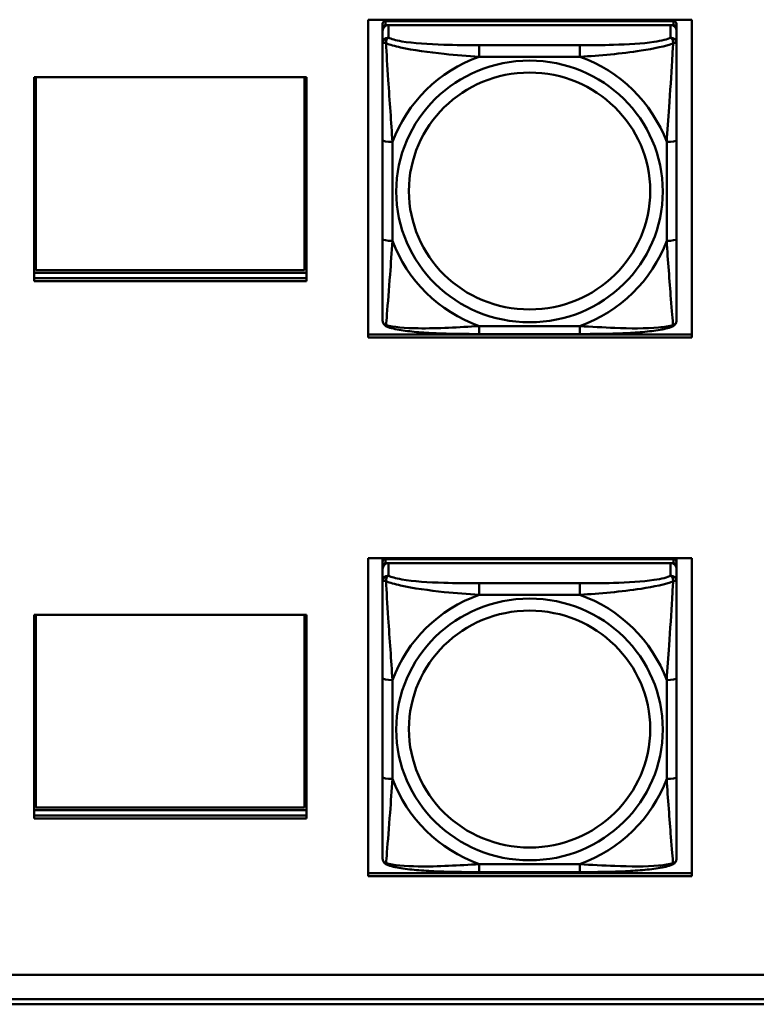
# Model space of a CAD drawing. Header units: inches. Extents: x 0.8 to 72.9, y -5.1 to 48.7.
# Tile 153 of 237: x 58.5 to 60, y 8.2 to 10.1. Entities that reach past the tile are written whole.
import ezdxf

# ---------------------------------------------------------------- set-up
doc = ezdxf.new("R2010")
doc.units = ezdxf.units.IN
doc.header["$MEASUREMENT"] = 0
doc.layers.add('Visible Edges(ROSSANSI)', color=7, linetype='Continuous', lineweight=50)
doc.layers.add('Visible Tangent Edges(ROSSANSI)', color=7, linetype='Continuous', lineweight=50)

msp = doc.modelspace()

# ---------------------------------------------------------------- linework, layer by layer
at = {"layer": 'Visible Edges(ROSSANSI)'}
for p, q in [((59.1786, 9.5058), (59.1786, 10.1445)), ((59.1786, 10.1445), (59.8291, 10.1445)), ((59.2076, 10.136), (59.2076, 10.1278)), ((59.2076, 10.122), (59.2076, 10.1278)), ((59.7922, 10.1418), (59.2135, 10.1418)), ((59.2135, 10.1336), (59.7922, 10.1336)), ((59.7863, 10.1336), (59.2194, 10.1336)), ((59.7981, 10.1278), (59.7981, 10.136)), ((59.7981, 10.1278), (59.7981, 10.122)), ((59.8291, 10.1445), (59.8291, 9.5058)), ((59.2076, 10.122), (59.2076, 10.097)), ((59.7981, 10.097), (59.7981, 10.122)), ((58.5073, 10.0289), (59.0543, 10.0289)), ((58.5073, 9.6195), (58.5073, 10.0289)), ((58.5109, 9.6416), (58.5109, 10.0289)), ((59.0507, 10.0289), (59.0507, 9.6416)), ((59.0543, 10.0289), (59.0543, 9.6195)), ((59.2076, 9.9026), (59.2076, 9.704)), ((59.7981, 9.704), (59.7981, 9.9026)), ((58.5073, 9.6552), (58.5109, 9.6552)), ((59.0507, 9.6552), (59.0543, 9.6552)), ((59.0543, 9.6362), (58.5073, 9.6362)), ((59.0507, 9.6416), (58.5109, 9.6416)), ((58.5073, 9.6255), (59.0543, 9.6255)), ((59.0543, 9.6195), (58.5073, 9.6195)), ((59.1786, 9.5119), (59.8291, 9.5119)), ((59.8291, 9.5058), (59.1786, 9.5058)), ((59.604, 9.513), (59.4017, 9.513)), ((59.1786, 8.4239), (59.1786, 9.0626)), ((59.1786, 9.0626), (59.8291, 9.0626)), ((59.2076, 9.055), (59.2076, 9.0626)), ((59.7922, 9.0608), (59.2135, 9.0608)), ((59.2341, 9.0608), (59.2341, 9.0626)), ((59.2379, 9.0608), (59.237, 9.0626)), ((59.7686, 9.0626), (59.7678, 9.0608)), ((59.7715, 9.0626), (59.7715, 9.0608)), ((59.7981, 9.0626), (59.7981, 9.055)), ((59.8291, 9.0626), (59.8291, 8.4239)), ((59.2076, 9.055), (59.2076, 9.0468)), ((59.2076, 9.041), (59.2076, 9.0468)), ((59.2076, 9.041), (59.2076, 9.0161)), ((59.2135, 9.0526), (59.7922, 9.0526)), ((59.7863, 9.0526), (59.2194, 9.0526)), ((59.7981, 9.0468), (59.7981, 9.055)), ((59.7981, 9.0468), (59.7981, 9.041)), ((59.7981, 9.0161), (59.7981, 9.041)), ((58.5073, 8.9489), (59.0543, 8.9489)), ((58.5073, 8.5395), (58.5073, 8.9489)), ((58.5109, 8.5617), (58.5109, 8.9489)), ((59.0507, 8.9489), (59.0507, 8.5617)), ((59.0543, 8.9489), (59.0543, 8.5395)), ((59.2076, 8.8216), (59.2076, 8.623)), ((59.7981, 8.623), (59.7981, 8.8216)), ((58.5073, 8.5752), (58.5109, 8.5752)), ((59.0507, 8.5752), (59.0543, 8.5752)), ((59.0543, 8.5562), (58.5073, 8.5562)), ((58.5073, 8.5456), (59.0543, 8.5456)), ((59.0507, 8.5617), (58.5109, 8.5617)), ((59.0543, 8.5395), (58.5073, 8.5395)), ((59.1786, 8.4299), (59.8291, 8.4299)), ((59.604, 8.4321), (59.4017, 8.4321)), ((59.8291, 8.4239), (59.1786, 8.4239)), ((53.5756, 8.2257), (66.2455, 8.2257)), ((66.2833, 8.177), (53.6256, 8.177)), ((66.2833, 8.1664), (53.6256, 8.1664))]:
    msp.add_line(p, q, dxfattribs=at)
for centre, major_axis, start_param, end_param in [((59.2135, 10.136), (-0.00591, 0), 4.712389, 6.283185), ((59.2135, 10.1278), (-0.00591, 0), 4.712389, 6.283185), ((59.2194, 10.122), (-0.0118, 0), 4.712389, 6.283185), ((59.7863, 10.122), (0.0118, 0), 0, 1.570796), ((59.7922, 10.136), (0.00591, 0), 0, 1.570796), ((59.7922, 10.1278), (0.00591, 0), 0, 1.570796), ((59.2135, 9.055), (-0.00591, 0), 4.712389, 6.283185), ((59.7922, 9.055), (0.00591, 0), 0, 1.570796), ((59.2135, 9.0468), (-0.00591, 0), 4.712389, 6.283185), ((59.2194, 9.041), (-0.0118, 0), 4.712389, 6.283185), ((59.7863, 9.041), (0.0118, 0), 0, 1.570796), ((59.7922, 9.0468), (0.00591, 0), 0, 1.570796)]:
    msp.add_ellipse(centre, major_axis=major_axis, ratio=0.981793, start_param=start_param, end_param=end_param, dxfattribs=at)
for points, knots in [([(59.2076, 10.097), (59.2076, 10.0879), (59.2076, 10.0727), (59.2076, 10.0555), (59.2076, 10.0291), (59.2076, 9.9988), (59.2076, 9.9694), (59.2076, 9.947), (59.2076, 9.9246), (59.2076, 9.9026)], [-0.7968224, -0.7968224, -0.7968224, -0.7968224, -0.6514613, -0.6514613, -0.6514613, -0.427691, -0.427691, -0.427691, -0.2569517, -0.2569517, -0.2569517, -0.2569517]), ([(59.7981, 9.9026), (59.7981, 9.9258), (59.7981, 9.9495), (59.7981, 9.9732), (59.7981, 10.0043), (59.7981, 10.0366), (59.7981, 10.0634), (59.7981, 10.0773), (59.7981, 10.0893), (59.7981, 10.097)], [0.2569537, 0.2569537, 0.2569537, 0.2569537, 0.4371919, 0.4371919, 0.4371919, 0.6739428, 0.6739428, 0.6739428, 0.7963818, 0.7963818, 0.7963818, 0.7963818]), ([(59.2076, 9.704), (59.2076, 9.6807), (59.2076, 9.6574), (59.2076, 9.6352), (59.2076, 9.606), (59.2076, 9.5777), (59.2076, 9.5589), (59.2076, 9.5491), (59.2076, 9.5423), (59.2076, 9.5404)], [0.2569537, 0.2569537, 0.2569537, 0.2569537, 0.4371919, 0.4371919, 0.4371919, 0.6739428, 0.6739428, 0.6739428, 0.7963818, 0.7963818, 0.7963818, 0.7963818]), ([(59.7981, 9.5404), (59.7981, 9.5426), (59.7981, 9.5519), (59.7981, 9.5646), (59.7981, 9.5842), (59.7981, 9.611), (59.7981, 9.6387), (59.7981, 9.6599), (59.7981, 9.682), (59.7981, 9.704)], [-0.7968224, -0.7968224, -0.7968224, -0.7968224, -0.6514613, -0.6514613, -0.6514613, -0.427691, -0.427691, -0.427691, -0.2569517, -0.2569517, -0.2569517, -0.2569517]), ([(59.2156, 9.5281), (59.2145, 9.5286), (59.2135, 9.5292), (59.2115, 9.5308), (59.2106, 9.5317), (59.2093, 9.5336), (59.2088, 9.5347), (59.2081, 9.5365), (59.2079, 9.5374), (59.2076, 9.539), (59.2076, 9.5398), (59.2076, 9.5404)], [0.02510739, 0.02510739, 0.02510739, 0.02510739, 0.03073999, 0.03073999, 0.03637259, 0.03637259, 0.0420052, 0.0420052, 0.0476378, 0.0476378, 0.0532704, 0.0532704, 0.0532704, 0.0532704]), ([(59.7901, 9.5281), (59.7911, 9.5286), (59.7922, 9.5292), (59.7942, 9.5308), (59.7951, 9.5317), (59.7964, 9.5336), (59.7969, 9.5347), (59.7976, 9.5365), (59.7978, 9.5374), (59.7981, 9.539), (59.7981, 9.5398), (59.7981, 9.5404)], [0.02510739, 0.02510739, 0.02510739, 0.02510739, 0.03073999, 0.03073999, 0.03637259, 0.03637259, 0.0420052, 0.0420052, 0.0476378, 0.0476378, 0.0532704, 0.0532704, 0.0532704, 0.0532704]), ([(59.4017, 9.513), (59.3881, 9.513), (59.3745, 9.5131), (59.3472, 9.5135), (59.3336, 9.5138), (59.3068, 9.5148), (59.2934, 9.5156), (59.2678, 9.5177), (59.2556, 9.519), (59.2335, 9.5226), (59.2241, 9.5247), (59.2156, 9.5281)], [0.2569517, 0.2569517, 0.2569517, 0.2569517, 0.3597049, 0.3597049, 0.4624581, 0.4624581, 0.5652112, 0.5652112, 0.6679644, 0.6679644, 0.7707176, 0.7707176, 0.7707176, 0.7707176]), ([(59.7901, 9.5281), (59.7816, 9.5247), (59.7721, 9.5226), (59.7501, 9.519), (59.7379, 9.5177), (59.7122, 9.5156), (59.6989, 9.5148), (59.6721, 9.5138), (59.6585, 9.5135), (59.6312, 9.5131), (59.6175, 9.513), (59.604, 9.513)], [-0.7703505, -0.7703505, -0.7703505, -0.7703505, -0.6676711, -0.6676711, -0.5649918, -0.5649918, -0.4623124, -0.4623124, -0.3596331, -0.3596331, -0.2569537, -0.2569537, -0.2569537, -0.2569537]), ([(59.2076, 9.0161), (59.2076, 9.007), (59.2076, 8.9917), (59.2076, 8.9746), (59.2076, 8.9481), (59.2076, 8.9178), (59.2076, 8.8885), (59.2076, 8.866), (59.2076, 8.8436), (59.2076, 8.8216)], [-0.7968224, -0.7968224, -0.7968224, -0.7968224, -0.6514613, -0.6514613, -0.6514613, -0.427691, -0.427691, -0.427691, -0.2569517, -0.2569517, -0.2569517, -0.2569517]), ([(59.7981, 8.8216), (59.7981, 8.8449), (59.7981, 8.8686), (59.7981, 8.8923), (59.7981, 8.9234), (59.7981, 8.9557), (59.7981, 8.9825), (59.7981, 8.9963), (59.7981, 9.0084), (59.7981, 9.0161)], [0.2569537, 0.2569537, 0.2569537, 0.2569537, 0.4371919, 0.4371919, 0.4371919, 0.6739428, 0.6739428, 0.6739428, 0.7963818, 0.7963818, 0.7963818, 0.7963818]), ([(59.2076, 8.623), (59.2076, 8.5998), (59.2076, 8.5764), (59.2076, 8.5542), (59.2076, 8.5251), (59.2076, 8.4967), (59.2076, 8.4779), (59.2076, 8.4682), (59.2076, 8.4613), (59.2076, 8.4595)], [0.2569537, 0.2569537, 0.2569537, 0.2569537, 0.4371919, 0.4371919, 0.4371919, 0.6739428, 0.6739428, 0.6739428, 0.7963818, 0.7963818, 0.7963818, 0.7963818]), ([(59.7981, 8.4595), (59.7981, 8.4616), (59.7981, 8.4709), (59.7981, 8.4836), (59.7981, 8.5032), (59.7981, 8.5301), (59.7981, 8.5578), (59.7981, 8.5789), (59.7981, 8.601), (59.7981, 8.623)], [-0.7968224, -0.7968224, -0.7968224, -0.7968224, -0.6514613, -0.6514613, -0.6514613, -0.427691, -0.427691, -0.427691, -0.2569517, -0.2569517, -0.2569517, -0.2569517]), ([(59.2156, 8.4472), (59.2145, 8.4476), (59.2135, 8.4482), (59.2115, 8.4498), (59.2106, 8.4507), (59.2093, 8.4527), (59.2088, 8.4537), (59.2081, 8.4556), (59.2079, 8.4565), (59.2076, 8.4581), (59.2076, 8.4588), (59.2076, 8.4595)], [0.02510739, 0.02510739, 0.02510739, 0.02510739, 0.03073999, 0.03073999, 0.03637259, 0.03637259, 0.0420052, 0.0420052, 0.0476378, 0.0476378, 0.0532704, 0.0532704, 0.0532704, 0.0532704]), ([(59.4017, 8.4321), (59.3881, 8.4321), (59.3745, 8.4321), (59.3472, 8.4325), (59.3336, 8.4328), (59.3068, 8.4339), (59.2934, 8.4346), (59.2678, 8.4367), (59.2556, 8.4381), (59.2335, 8.4417), (59.2241, 8.4437), (59.2156, 8.4472)], [0.2569517, 0.2569517, 0.2569517, 0.2569517, 0.3597049, 0.3597049, 0.4624581, 0.4624581, 0.5652112, 0.5652112, 0.6679644, 0.6679644, 0.7707176, 0.7707176, 0.7707176, 0.7707176]), ([(59.7901, 8.4472), (59.7816, 8.4437), (59.7721, 8.4417), (59.7501, 8.4381), (59.7379, 8.4367), (59.7122, 8.4346), (59.6989, 8.4339), (59.6721, 8.4328), (59.6585, 8.4325), (59.6312, 8.4321), (59.6175, 8.4321), (59.604, 8.4321)], [-0.7703505, -0.7703505, -0.7703505, -0.7703505, -0.6676711, -0.6676711, -0.5649918, -0.5649918, -0.4623124, -0.4623124, -0.3596331, -0.3596331, -0.2569537, -0.2569537, -0.2569537, -0.2569537]), ([(59.7901, 8.4472), (59.7911, 8.4476), (59.7922, 8.4482), (59.7942, 8.4498), (59.7951, 8.4507), (59.7964, 8.4527), (59.7969, 8.4537), (59.7976, 8.4556), (59.7978, 8.4565), (59.7981, 8.4581), (59.7981, 8.4588), (59.7981, 8.4595)], [0.02510739, 0.02510739, 0.02510739, 0.02510739, 0.03073999, 0.03073999, 0.03637259, 0.03637259, 0.0420052, 0.0420052, 0.0476378, 0.0476378, 0.0532704, 0.0532704, 0.0532704, 0.0532704])]:
    msp.add_open_spline(points, degree=3, knots=knots, dxfattribs=at)
at = {"layer": 'Visible Tangent Edges(ROSSANSI)'}
for p, q in [((59.2135, 10.1336), (59.2135, 10.1418)), ((59.2194, 10.1086), (59.2194, 10.1336)), ((59.7863, 10.1336), (59.7863, 10.1086)), ((59.7922, 10.1418), (59.7922, 10.1336)), ((59.4017, 10.0932), (59.4017, 10.0701)), ((59.604, 10.0932), (59.4017, 10.0932)), ((59.604, 10.0932), (59.604, 10.0701)), ((59.4017, 10.0701), (59.604, 10.0701)), ((59.2272, 9.7002), (59.2272, 9.8988)), ((59.7784, 9.8988), (59.7784, 9.7002)), ((59.604, 9.529), (59.4017, 9.529)), ((59.4017, 9.513), (59.4017, 9.529)), ((59.604, 9.513), (59.604, 9.529)), ((59.2135, 9.0526), (59.2135, 9.0608)), ((59.7922, 9.0608), (59.7922, 9.0526)), ((59.2194, 9.0277), (59.2194, 9.0526)), ((59.7863, 9.0526), (59.7863, 9.0277)), ((59.4017, 9.0122), (59.4017, 8.9892)), ((59.604, 9.0122), (59.4017, 9.0122)), ((59.604, 9.0122), (59.604, 8.9892)), ((59.4017, 8.9892), (59.604, 8.9892)), ((59.2272, 8.6193), (59.2272, 8.8179)), ((59.7784, 8.8179), (59.7784, 8.6193)), ((59.604, 8.448), (59.4017, 8.448)), ((59.4017, 8.4321), (59.4017, 8.448)), ((59.604, 8.4321), (59.604, 8.448))]:
    msp.add_line(p, q, dxfattribs=at)
for centre, major_axis, ratio, start_param, end_param in [((59.2194, 10.097), (-0.0118, 0), 0.981793, 4.712389, 6.283185), ((59.7863, 10.097), (0.0118, 0), 0.981793, 0, 1.570796), ((59.5028, 9.7995), (-0.2936, 0), 0.981793, 5.064156, 5.931419), ((59.5028, 9.7995), (0.2936, 0), 0.981793, 0.351767, 1.21903), ((59.2272, 9.9026), (-0.0197, 0), 0.189952, 0, 1.570796), ((59.7784, 9.9026), (0.0197, 0), 0.189952, 4.712389, 6.283185), ((59.2272, 9.704), (-0.0197, 0), 0.189952, 0, 1.570796), ((59.5028, 9.7995), (-0.2936, 0), 0.981793, 0.351767, 1.21903), ((59.5028, 9.7995), (0.2936, 0), 0.981793, 5.064156, 5.931419), ((59.7784, 9.704), (0.0197, 0), 0.189952, 4.712389, 6.283185), ((59.2194, 9.0161), (-0.0118, 0), 0.981793, 4.712389, 6.283185), ((59.7863, 9.0161), (0.0118, 0), 0.981793, 0, 1.570796), ((59.5028, 8.7186), (-0.2936, 0), 0.981793, 5.064156, 5.931419), ((59.5028, 8.7186), (0.2936, 0), 0.981793, 0.351767, 1.21903), ((59.2272, 8.8216), (-0.0197, 0), 0.189952, 0, 1.570796), ((59.7784, 8.8216), (0.0197, 0), 0.189952, 4.712389, 6.283185), ((59.2272, 8.623), (-0.0197, 0), 0.189952, 0, 1.570796), ((59.5028, 8.7186), (-0.2936, 0), 0.981793, 0.351767, 1.21903), ((59.5028, 8.7186), (0.2936, 0), 0.981793, 5.064156, 5.931419), ((59.7784, 8.623), (0.0197, 0), 0.189952, 4.712389, 6.283185)]:
    msp.add_ellipse(centre, major_axis=major_axis, ratio=ratio, start_param=start_param, end_param=end_param, dxfattribs=at)
for centre, major_axis in [((59.5028, 9.7995), (-0.2678, 0)), ((59.5028, 9.8003), (-0.2424, 0)), ((59.5028, 8.7186), (-0.2678, 0)), ((59.5028, 8.7194), (-0.2424, 0))]:
    msp.add_ellipse(centre, major_axis=major_axis, ratio=0.981793, dxfattribs=at)
for points, knots in [([(59.2144, 10.0971), (59.2144, 10.0982), (59.2144, 10.0993), (59.2147, 10.1013), (59.2149, 10.1023), (59.2153, 10.1037), (59.2155, 10.1042), (59.2158, 10.1049), (59.216, 10.1051), (59.2163, 10.1057), (59.2165, 10.106), (59.2171, 10.1068), (59.2175, 10.1073), (59.2183, 10.108), (59.2188, 10.1084), (59.2194, 10.1086)], [-0.00023197, -0.00023197, -0.00023197, -0.00023197, 0.00913095, 0.00913095, 0.01983142, 0.01983142, 0.02651922, 0.02651922, 0.02986312, 0.02986312, 0.03521335, 0.03521335, 0.04377373, 0.04377373, 0.0532704, 0.0532704, 0.0532704, 0.0532704]), ([(59.4017, 10.0932), (59.378, 10.0932), (59.354, 10.0934), (59.3307, 10.0941), (59.3, 10.0951), (59.2691, 10.0971), (59.2459, 10.101), (59.2338, 10.1031), (59.2242, 10.1057), (59.2194, 10.1086)], [0.2569537, 0.2569537, 0.2569537, 0.2569537, 0.4371919, 0.4371919, 0.4371919, 0.6739428, 0.6739428, 0.6739428, 0.7963818, 0.7963818, 0.7963818, 0.7963818]), ([(59.7863, 10.1086), (59.7806, 10.1052), (59.7681, 10.1022), (59.7529, 10.0999), (59.7294, 10.0965), (59.7003, 10.0948), (59.6712, 10.094), (59.649, 10.0933), (59.6264, 10.0932), (59.604, 10.0932)], [-0.7968224, -0.7968224, -0.7968224, -0.7968224, -0.6514613, -0.6514613, -0.6514613, -0.427691, -0.427691, -0.427691, -0.2569517, -0.2569517, -0.2569517, -0.2569517]), ([(59.7863, 10.1086), (59.7868, 10.1084), (59.7873, 10.108), (59.7882, 10.1073), (59.7886, 10.1068), (59.7892, 10.106), (59.7894, 10.1057), (59.7897, 10.1051), (59.7898, 10.1049), (59.7902, 10.1042), (59.7904, 10.1037), (59.7908, 10.1023), (59.791, 10.1013), (59.7912, 10.0993), (59.7913, 10.0982), (59.7913, 10.0971)], [-0.0532704, -0.0532704, -0.0532704, -0.0532704, -0.04377373, -0.04377373, -0.03521335, -0.03521335, -0.02986312, -0.02986312, -0.02651922, -0.02651922, -0.01983142, -0.01983142, -0.00913095, -0.00913095, 0.00023197, 0.00023197, 0.00023197, 0.00023197]), ([(59.2076, 10.097), (59.2076, 10.0973), (59.2076, 10.0975), (59.2079, 10.0979), (59.2081, 10.098), (59.2084, 10.0981), (59.2086, 10.0982), (59.2089, 10.0982), (59.2091, 10.0982), (59.2095, 10.0983), (59.2098, 10.0983), (59.2107, 10.0982), (59.2114, 10.098), (59.2128, 10.0977), (59.2136, 10.0974), (59.2144, 10.0971)], [-0.0532704, -0.0532704, -0.0532704, -0.0532704, -0.04377373, -0.04377373, -0.03521335, -0.03521335, -0.02986312, -0.02986312, -0.02651922, -0.02651922, -0.01983142, -0.01983142, -0.00913095, -0.00913095, 0.00023197, 0.00023197, 0.00023197, 0.00023197]), ([(59.2144, 10.0971), (59.2221, 10.0942), (59.2321, 10.0913), (59.2691, 10.0831), (59.3008, 10.0789), (59.3551, 10.0733), (59.3783, 10.0714), (59.4017, 10.0701)], [-0.7478145, -0.7478145, -0.7478145, -0.7478145, -0.6493253, -0.6493253, -0.427691, -0.427691, -0.2569537, -0.2569537, -0.2569537, -0.2569537]), ([(59.2272, 9.8988), (59.2249, 9.9386), (59.2216, 9.9807), (59.2169, 10.0507), (59.2153, 10.0782), (59.2144, 10.0971)], [0.2569517, 0.2569517, 0.2569517, 0.2569517, 0.5559983, 0.5559983, 0.7482818, 0.7482818, 0.7482818, 0.7482818]), ([(59.604, 10.0701), (59.6445, 10.0724), (59.6868, 10.0762), (59.7525, 10.0863), (59.7769, 10.0914), (59.7913, 10.0971)], [0.2569517, 0.2569517, 0.2569517, 0.2569517, 0.5559983, 0.5559983, 0.7482818, 0.7482818, 0.7482818, 0.7482818]), ([(59.7913, 10.0971), (59.7908, 10.0872), (59.7901, 10.0751), (59.7876, 10.033), (59.7854, 9.9998), (59.7815, 9.9448), (59.7798, 9.9217), (59.7784, 9.8988)], [-0.7478145, -0.7478145, -0.7478145, -0.7478145, -0.6493253, -0.6493253, -0.427691, -0.427691, -0.2569537, -0.2569537, -0.2569537, -0.2569537]), ([(59.7913, 10.0971), (59.7921, 10.0974), (59.7929, 10.0977), (59.7943, 10.098), (59.795, 10.0982), (59.7959, 10.0983), (59.7962, 10.0983), (59.7966, 10.0982), (59.7967, 10.0982), (59.7971, 10.0982), (59.7972, 10.0981), (59.7976, 10.098), (59.7978, 10.0979), (59.798, 10.0975), (59.7981, 10.0973), (59.7981, 10.097)], [-0.00023197, -0.00023197, -0.00023197, -0.00023197, 0.00913095, 0.00913095, 0.01983142, 0.01983142, 0.02651922, 0.02651922, 0.02986312, 0.02986312, 0.03521335, 0.03521335, 0.04377373, 0.04377373, 0.0532704, 0.0532704, 0.0532704, 0.0532704]), ([(59.2144, 9.5308), (59.2149, 9.5358), (59.2155, 9.5434), (59.218, 9.5741), (59.2203, 9.6032), (59.2242, 9.6547), (59.2258, 9.6772), (59.2272, 9.7002)], [-0.7478145, -0.7478145, -0.7478145, -0.7478145, -0.6493253, -0.6493253, -0.427691, -0.427691, -0.2569537, -0.2569537, -0.2569537, -0.2569537]), ([(59.7784, 9.7002), (59.7808, 9.6605), (59.7841, 9.6194), (59.7887, 9.5605), (59.7903, 9.54), (59.7913, 9.5308)], [0.2569517, 0.2569517, 0.2569517, 0.2569517, 0.5559983, 0.5559983, 0.7482818, 0.7482818, 0.7482818, 0.7482818]), ([(59.2144, 9.5308), (59.2136, 9.531), (59.2128, 9.5314), (59.2114, 9.5322), (59.2107, 9.5327), (59.2098, 9.5337), (59.2095, 9.5341), (59.2091, 9.5347), (59.2089, 9.5349), (59.2086, 9.5355), (59.2084, 9.5359), (59.2081, 9.5368), (59.2079, 9.5375), (59.2076, 9.5389), (59.2076, 9.5396), (59.2076, 9.5404)], [-0.00023197, -0.00023197, -0.00023197, -0.00023197, 0.00913095, 0.00913095, 0.01983142, 0.01983142, 0.02651922, 0.02651922, 0.02986312, 0.02986312, 0.03521335, 0.03521335, 0.04377373, 0.04377373, 0.0532704, 0.0532704, 0.0532704, 0.0532704]), ([(59.7981, 9.5404), (59.7981, 9.5396), (59.798, 9.5389), (59.7978, 9.5375), (59.7976, 9.5368), (59.7972, 9.5359), (59.7971, 9.5355), (59.7967, 9.5349), (59.7966, 9.5347), (59.7962, 9.5341), (59.7959, 9.5337), (59.795, 9.5327), (59.7943, 9.5322), (59.7929, 9.5314), (59.7921, 9.531), (59.7913, 9.5308)], [-0.0532704, -0.0532704, -0.0532704, -0.0532704, -0.04377373, -0.04377373, -0.03521335, -0.03521335, -0.02986312, -0.02986312, -0.02651922, -0.02651922, -0.01983142, -0.01983142, -0.00913095, -0.00913095, 0.00023197, 0.00023197, 0.00023197, 0.00023197]), ([(59.2156, 9.5281), (59.2154, 9.5282), (59.2153, 9.5283), (59.2149, 9.5286), (59.2147, 9.529), (59.2144, 9.5298), (59.2144, 9.5302), (59.2144, 9.5308)], [-0.02510739, -0.02510739, -0.02510739, -0.02510739, -0.01983142, -0.01983142, -0.00913095, -0.00913095, 0.00023197, 0.00023197, 0.00023197, 0.00023197]), ([(59.4017, 9.529), (59.3612, 9.5266), (59.3188, 9.5239), (59.2532, 9.5249), (59.2288, 9.5268), (59.2144, 9.5308)], [0.2569517, 0.2569517, 0.2569517, 0.2569517, 0.5559983, 0.5559983, 0.7482818, 0.7482818, 0.7482818, 0.7482818]), ([(59.7913, 9.5308), (59.7836, 9.5288), (59.7736, 9.5272), (59.7366, 9.5239), (59.7048, 9.5241), (59.6506, 9.5262), (59.6274, 9.5275), (59.604, 9.529)], [-0.7478145, -0.7478145, -0.7478145, -0.7478145, -0.6493253, -0.6493253, -0.427691, -0.427691, -0.2569537, -0.2569537, -0.2569537, -0.2569537]), ([(59.7913, 9.5308), (59.7913, 9.5302), (59.7912, 9.5298), (59.791, 9.529), (59.7908, 9.5286), (59.7904, 9.5283), (59.7902, 9.5282), (59.7901, 9.5281)], [-0.00023197, -0.00023197, -0.00023197, -0.00023197, 0.00913095, 0.00913095, 0.01983142, 0.01983142, 0.02510739, 0.02510739, 0.02510739, 0.02510739]), ([(59.2144, 9.0162), (59.2144, 9.0173), (59.2144, 9.0183), (59.2147, 9.0203), (59.2149, 9.0213), (59.2153, 9.0227), (59.2155, 9.0232), (59.2158, 9.024), (59.216, 9.0242), (59.2163, 9.0248), (59.2165, 9.0251), (59.2171, 9.0259), (59.2175, 9.0263), (59.2183, 9.0271), (59.2188, 9.0274), (59.2194, 9.0277)], [-0.00023197, -0.00023197, -0.00023197, -0.00023197, 0.00913095, 0.00913095, 0.01983142, 0.01983142, 0.02651922, 0.02651922, 0.02986312, 0.02986312, 0.03521335, 0.03521335, 0.04377373, 0.04377373, 0.0532704, 0.0532704, 0.0532704, 0.0532704]), ([(59.4017, 9.0122), (59.378, 9.0122), (59.354, 9.0124), (59.3307, 9.0131), (59.3, 9.0141), (59.2691, 9.0161), (59.2459, 9.0201), (59.2338, 9.0222), (59.2242, 9.0247), (59.2194, 9.0277)], [0.2569537, 0.2569537, 0.2569537, 0.2569537, 0.4371919, 0.4371919, 0.4371919, 0.6739428, 0.6739428, 0.6739428, 0.7963818, 0.7963818, 0.7963818, 0.7963818]), ([(59.7863, 9.0277), (59.7806, 9.0242), (59.7681, 9.0212), (59.7529, 9.019), (59.7294, 9.0156), (59.7003, 9.0139), (59.6712, 9.013), (59.649, 9.0124), (59.6264, 9.0122), (59.604, 9.0122)], [-0.7968224, -0.7968224, -0.7968224, -0.7968224, -0.6514613, -0.6514613, -0.6514613, -0.427691, -0.427691, -0.427691, -0.2569517, -0.2569517, -0.2569517, -0.2569517]), ([(59.7863, 9.0277), (59.7868, 9.0274), (59.7873, 9.0271), (59.7882, 9.0263), (59.7886, 9.0259), (59.7892, 9.0251), (59.7894, 9.0248), (59.7897, 9.0242), (59.7898, 9.024), (59.7902, 9.0232), (59.7904, 9.0227), (59.7908, 9.0213), (59.791, 9.0203), (59.7912, 9.0183), (59.7913, 9.0173), (59.7913, 9.0162)], [-0.0532704, -0.0532704, -0.0532704, -0.0532704, -0.04377373, -0.04377373, -0.03521335, -0.03521335, -0.02986312, -0.02986312, -0.02651922, -0.02651922, -0.01983142, -0.01983142, -0.00913095, -0.00913095, 0.00023197, 0.00023197, 0.00023197, 0.00023197]), ([(59.2076, 9.0161), (59.2076, 9.0163), (59.2076, 9.0166), (59.2079, 9.0169), (59.2081, 9.017), (59.2084, 9.0172), (59.2086, 9.0172), (59.2089, 9.0173), (59.2091, 9.0173), (59.2095, 9.0173), (59.2098, 9.0173), (59.2107, 9.0172), (59.2114, 9.0171), (59.2128, 9.0167), (59.2136, 9.0165), (59.2144, 9.0162)], [-0.0532704, -0.0532704, -0.0532704, -0.0532704, -0.04377373, -0.04377373, -0.03521335, -0.03521335, -0.02986312, -0.02986312, -0.02651922, -0.02651922, -0.01983142, -0.01983142, -0.00913095, -0.00913095, 0.00023197, 0.00023197, 0.00023197, 0.00023197]), ([(59.2144, 9.0162), (59.2221, 9.0132), (59.2321, 9.0104), (59.2691, 9.0022), (59.3008, 8.9979), (59.3551, 8.9923), (59.3783, 8.9905), (59.4017, 8.9892)], [-0.7478145, -0.7478145, -0.7478145, -0.7478145, -0.6493253, -0.6493253, -0.427691, -0.427691, -0.2569537, -0.2569537, -0.2569537, -0.2569537]), ([(59.2272, 8.8179), (59.2249, 8.8576), (59.2216, 8.8997), (59.2169, 8.9697), (59.2153, 8.9972), (59.2144, 9.0162)], [0.2569517, 0.2569517, 0.2569517, 0.2569517, 0.5559983, 0.5559983, 0.7482818, 0.7482818, 0.7482818, 0.7482818]), ([(59.604, 8.9892), (59.6445, 8.9915), (59.6868, 8.9953), (59.7525, 9.0053), (59.7769, 9.0104), (59.7913, 9.0162)], [0.2569517, 0.2569517, 0.2569517, 0.2569517, 0.5559983, 0.5559983, 0.7482818, 0.7482818, 0.7482818, 0.7482818]), ([(59.7913, 9.0162), (59.7908, 9.0062), (59.7901, 8.9941), (59.7876, 8.952), (59.7854, 8.9189), (59.7815, 8.8638), (59.7798, 8.8408), (59.7784, 8.8179)], [-0.7478145, -0.7478145, -0.7478145, -0.7478145, -0.6493253, -0.6493253, -0.427691, -0.427691, -0.2569537, -0.2569537, -0.2569537, -0.2569537]), ([(59.7913, 9.0162), (59.7921, 9.0165), (59.7929, 9.0167), (59.7943, 9.0171), (59.795, 9.0172), (59.7959, 9.0173), (59.7962, 9.0173), (59.7966, 9.0173), (59.7967, 9.0173), (59.7971, 9.0172), (59.7972, 9.0172), (59.7976, 9.017), (59.7978, 9.0169), (59.798, 9.0166), (59.7981, 9.0163), (59.7981, 9.0161)], [-0.00023197, -0.00023197, -0.00023197, -0.00023197, 0.00913095, 0.00913095, 0.01983142, 0.01983142, 0.02651922, 0.02651922, 0.02986312, 0.02986312, 0.03521335, 0.03521335, 0.04377373, 0.04377373, 0.0532704, 0.0532704, 0.0532704, 0.0532704]), ([(59.2144, 8.4498), (59.2149, 8.4549), (59.2155, 8.4625), (59.218, 8.4931), (59.2203, 8.5222), (59.2242, 8.5737), (59.2258, 8.5963), (59.2272, 8.6193)], [-0.7478145, -0.7478145, -0.7478145, -0.7478145, -0.6493253, -0.6493253, -0.427691, -0.427691, -0.2569537, -0.2569537, -0.2569537, -0.2569537]), ([(59.7784, 8.6193), (59.7808, 8.5795), (59.7841, 8.5384), (59.7887, 8.4795), (59.7903, 8.4591), (59.7913, 8.4498)], [0.2569517, 0.2569517, 0.2569517, 0.2569517, 0.5559983, 0.5559983, 0.7482818, 0.7482818, 0.7482818, 0.7482818]), ([(59.2144, 8.4498), (59.2136, 8.4501), (59.2128, 8.4504), (59.2114, 8.4513), (59.2107, 8.4518), (59.2098, 8.4527), (59.2095, 8.4531), (59.2091, 8.4538), (59.2089, 8.454), (59.2086, 8.4545), (59.2084, 8.4549), (59.2081, 8.4559), (59.2079, 8.4565), (59.2076, 8.4579), (59.2076, 8.4587), (59.2076, 8.4595)], [-0.00023197, -0.00023197, -0.00023197, -0.00023197, 0.00913095, 0.00913095, 0.01983142, 0.01983142, 0.02651922, 0.02651922, 0.02986312, 0.02986312, 0.03521335, 0.03521335, 0.04377373, 0.04377373, 0.0532704, 0.0532704, 0.0532704, 0.0532704]), ([(59.2156, 8.4472), (59.2154, 8.4472), (59.2153, 8.4473), (59.2149, 8.4477), (59.2147, 8.448), (59.2144, 8.4488), (59.2144, 8.4493), (59.2144, 8.4498)], [-0.02510739, -0.02510739, -0.02510739, -0.02510739, -0.01983142, -0.01983142, -0.00913095, -0.00913095, 0.00023197, 0.00023197, 0.00023197, 0.00023197]), ([(59.4017, 8.448), (59.3612, 8.4456), (59.3188, 8.4429), (59.2532, 8.4439), (59.2288, 8.4459), (59.2144, 8.4498)], [0.2569517, 0.2569517, 0.2569517, 0.2569517, 0.5559983, 0.5559983, 0.7482818, 0.7482818, 0.7482818, 0.7482818]), ([(59.7913, 8.4498), (59.7836, 8.4479), (59.7736, 8.4462), (59.7366, 8.4429), (59.7048, 8.4432), (59.6506, 8.4452), (59.6274, 8.4466), (59.604, 8.448)], [-0.7478145, -0.7478145, -0.7478145, -0.7478145, -0.6493253, -0.6493253, -0.427691, -0.427691, -0.2569537, -0.2569537, -0.2569537, -0.2569537]), ([(59.7913, 8.4498), (59.7913, 8.4493), (59.7912, 8.4488), (59.791, 8.448), (59.7908, 8.4477), (59.7904, 8.4473), (59.7902, 8.4472), (59.7901, 8.4472)], [-0.00023197, -0.00023197, -0.00023197, -0.00023197, 0.00913095, 0.00913095, 0.01983142, 0.01983142, 0.02510739, 0.02510739, 0.02510739, 0.02510739]), ([(59.7981, 8.4595), (59.7981, 8.4587), (59.798, 8.4579), (59.7978, 8.4565), (59.7976, 8.4559), (59.7972, 8.4549), (59.7971, 8.4545), (59.7967, 8.454), (59.7966, 8.4538), (59.7962, 8.4531), (59.7959, 8.4527), (59.795, 8.4518), (59.7943, 8.4513), (59.7929, 8.4504), (59.7921, 8.4501), (59.7913, 8.4498)], [-0.0532704, -0.0532704, -0.0532704, -0.0532704, -0.04377373, -0.04377373, -0.03521335, -0.03521335, -0.02986312, -0.02986312, -0.02651922, -0.02651922, -0.01983142, -0.01983142, -0.00913095, -0.00913095, 0.00023197, 0.00023197, 0.00023197, 0.00023197])]:
    msp.add_open_spline(points, degree=3, knots=knots, dxfattribs=at)

doc.saveas('drawing.dxf')
